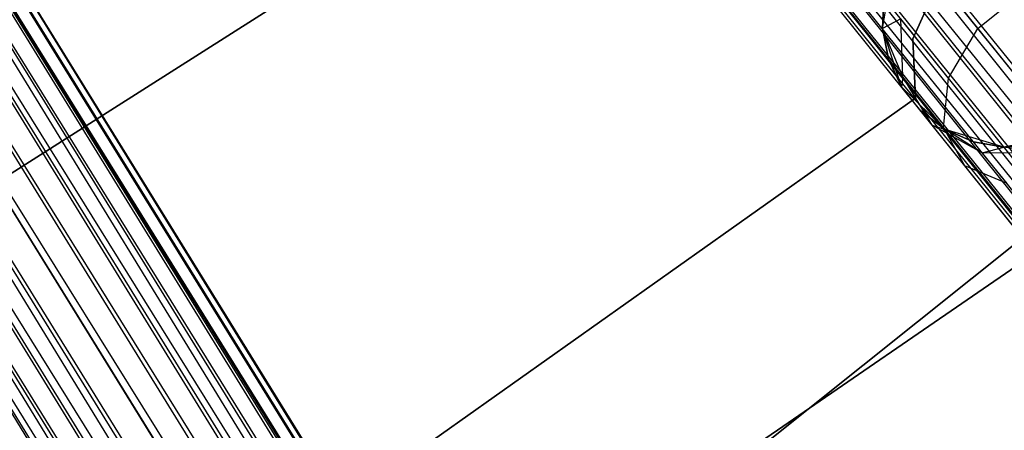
# Model space of a CAD drawing. Extents: x -189 to 189, y -189 to 189.
# Tile 194 of 256: x 30.16 to 37.87, y -50.36 to -47.15. Entities that reach past the tile are written whole.
import ezdxf

# ---------------------------------------------------------------- set-up
doc = ezdxf.new("R2010")
doc.units = 0
doc.header["$LTSCALE"] = 25.4
doc.layers.get('0').update_dxf_attribs({"linetype": 'CONTINUOUS'})

# ---------------------------------------------------------------- blocks, each defined once
blk = doc.blocks.new('NL2500012474_STL')
at = {"color": 0}
for p, q in [((296.4382, -131.6736, 178.2485), (218.2514, -33.8345, 178.4709)), ((296.4382, -131.6736, 178.2485), (218.2514, -33.8345, 178.4709)), ((296.7683, -131.4079, 178.4709), (218.2514, -33.8345, 178.4709)), ((296.7683, -131.4079, 178.4709), (218.2514, -33.8345, 178.4709)), ((218.2514, -33.8345, 176.5291), (296.9548, -131.2578, 176.5)), ((218.2514, -33.8345, 176.5291), (296.9548, -131.2578, 176.5)), ((296.5927, -131.5492, 176.6146), (218.0758, -33.9758, 176.6146)), ((218.0758, -33.9758, 176.6146), (296.9548, -131.2578, 176.5)), ((296.5927, -131.5492, 176.6146), (218.0758, -33.9758, 176.6146)), ((296.4382, -131.6736, 178.2485), (218.0758, -33.9758, 178.3855)), ((296.4382, -131.6736, 178.2485), (218.0758, -33.9758, 178.3855)), ((218.0758, -33.9758, 176.6146), (296.9548, -131.2578, 176.5)), ((296.5927, -131.5492, 176.6146), (217.9212, -34.1002, 176.7515)), ((296.5927, -131.5492, 176.6146), (217.9212, -34.1002, 176.7515)), ((296.2263, -131.844, 177.8546), (217.9212, -34.1002, 178.2485)), ((296.2263, -131.844, 177.8546), (217.9212, -34.1002, 178.2485)), ((296.4382, -131.6736, 178.2485), (217.9212, -34.1002, 178.2485)), ((296.4382, -131.6736, 178.2485), (217.9212, -34.1002, 178.2485)), ((296.5927, -131.5492, 176.6146), (217.7966, -34.2004, 176.9319)), ((296.5927, -131.5492, 176.6146), (217.7966, -34.2004, 176.9319)), ((296.3136, -131.7738, 176.9319), (217.7966, -34.2004, 176.9319)), ((296.3136, -131.7738, 176.9319), (217.7966, -34.2004, 176.9319)), ((296.2263, -131.844, 177.8546), (217.7966, -34.2004, 178.0681)), ((296.2263, -131.844, 177.8546), (217.7966, -34.2004, 178.0681)), ((296.3136, -131.7738, 176.9319), (217.7094, -34.2707, 177.1454)), ((296.3136, -131.7738, 176.9319), (217.7094, -34.2707, 177.1454)), ((296.1814, -131.8802, 177.3795), (217.7094, -34.2707, 177.8546)), ((296.1814, -131.8802, 177.3795), (217.7094, -34.2707, 177.8546)), ((296.2263, -131.844, 177.8546), (217.7094, -34.2707, 177.8546)), ((296.2263, -131.844, 177.8546), (217.7094, -34.2707, 177.8546)), ((296.1814, -131.8802, 177.3795), (217.6644, -34.3068, 177.3795)), ((296.1814, -131.8802, 177.3795), (217.6644, -34.3068, 177.6205)), ((296.3136, -131.7738, 176.9319), (217.6644, -34.3068, 177.3795)), ((296.3136, -131.7738, 176.9319), (217.6644, -34.3068, 177.3795)), ((296.1814, -131.8802, 177.3795), (217.6644, -34.3068, 177.3795)), ((296.1814, -131.8802, 177.3795), (217.6644, -34.3068, 177.6205)), ((280.8198, -142.7524, 177.8546), (214.8885, -36.2698, 177.8546)), ((280.8198, -142.7524, 177.8546), (214.8885, -36.2698, 177.8546)), ((214.8885, -36.2698, 177.1454), (280.8688, -142.722, 177.3795)), ((214.8885, -36.2698, 177.1454), (280.8688, -142.722, 177.3795)), ((280.8688, -142.722, 177.3795), (214.9376, -36.2395, 177.6205)), ((280.8688, -142.722, 177.3795), (214.9376, -36.2395, 177.3795)), ((280.8198, -142.7524, 177.8546), (214.9376, -36.2395, 177.6205)), ((280.8198, -142.7524, 177.8546), (214.9376, -36.2395, 177.6205)), ((280.8688, -142.722, 177.3795), (214.9376, -36.2395, 177.6205)), ((280.8688, -142.722, 177.3795), (214.9376, -36.2395, 177.3795)), ((280.5886, -142.8956, 178.2485), (214.7933, -36.3288, 178.0681)), ((280.5886, -142.8956, 178.2485), (214.7933, -36.3288, 178.0681)), ((280.8198, -142.7524, 177.8546), (214.7933, -36.3288, 178.0681)), ((280.8198, -142.7524, 177.8546), (214.7933, -36.3288, 178.0681)), ((214.7933, -36.3288, 176.9319), (280.7245, -142.8114, 176.9319)), ((214.7933, -36.3288, 176.9319), (280.7245, -142.8114, 176.9319)), ((214.7933, -36.3288, 176.9319), (280.8688, -142.722, 177.3795)), ((214.7933, -36.3288, 176.9319), (280.8688, -142.722, 177.3795)), ((280.2283, -143.1187, 178.4709), (214.6574, -36.413, 178.2485)), ((280.2283, -143.1187, 178.4709), (214.6574, -36.413, 178.2485)), ((280.5886, -142.8956, 178.2485), (214.6574, -36.413, 178.2485)), ((280.5886, -142.8956, 178.2485), (214.6574, -36.413, 178.2485)), ((214.6574, -36.413, 176.7515), (280.7245, -142.8114, 176.9319)), ((214.6574, -36.413, 176.7515), (280.7245, -142.8114, 176.9319)), ((280.2283, -143.1187, 178.4709), (214.4887, -36.5174, 178.3855)), ((280.2283, -143.1187, 178.4709), (214.4887, -36.5174, 178.3855)), ((280.4199, -143, 176.6146), (214.4887, -36.5174, 176.6146)), ((214.4887, -36.5174, 176.6146), (280.7245, -142.8114, 176.9319)), ((214.4887, -36.5174, 176.6146), (280.7245, -142.8114, 176.9319)), ((280.4199, -143, 176.6146), (214.4887, -36.5174, 176.6146)), ((280.2283, -143.1187, 178.4709), (214.2971, -36.6361, 178.4709)), ((280.2283, -143.1187, 178.4709), (214.2971, -36.6361, 178.4709)), ((214.2971, -36.6361, 176.5291), (280.4199, -143, 176.6146)), ((214.2971, -36.6361, 176.5291), (280.4199, -143, 176.6146)), ((280.0248, -143.2446, 178.5), (214.0936, -36.762, 178.5)), ((280.0248, -143.2446, 178.5), (214.0936, -36.762, 178.5)), ((214.0936, -36.762, 176.5), (280.0248, -143.2446, 176.5)), ((214.0936, -36.762, 176.5), (280.0248, -143.2446, 176.5)), ((214.0936, -36.762, 176.5), (280.4199, -143, 176.6146)), ((214.0936, -36.762, 176.5), (280.4199, -143, 176.6146)), ((279.461, -143.5937, 178.2485), (213.8901, -36.888, 178.4709)), ((279.461, -143.5937, 178.2485), (213.8901, -36.888, 178.4709)), ((279.8214, -143.3706, 178.4709), (213.8901, -36.888, 178.4709)), ((279.8214, -143.3706, 178.4709), (213.8901, -36.888, 178.4709)), ((213.8901, -36.888, 176.5291), (280.0248, -143.2446, 176.5)), ((213.8901, -36.888, 176.5291), (280.0248, -143.2446, 176.5)), ((279.6297, -143.4893, 176.6146), (213.6985, -37.0067, 176.6146)), ((213.6985, -37.0067, 176.6146), (280.0248, -143.2446, 176.5)), ((279.6297, -143.4893, 176.6146), (213.6985, -37.0067, 176.6146)), ((279.461, -143.5937, 178.2485), (213.6985, -37.0067, 178.3855)), ((279.461, -143.5937, 178.2485), (213.6985, -37.0067, 178.3855)), ((213.6985, -37.0067, 176.6146), (280.0248, -143.2446, 176.5)), ((279.6297, -143.4893, 176.6146), (213.5298, -37.1111, 176.7515)), ((279.6297, -143.4893, 176.6146), (213.5298, -37.1111, 176.7515)), ((279.2299, -143.7369, 177.8546), (213.5298, -37.1111, 178.2485)), ((279.2299, -143.7369, 177.8546), (213.5298, -37.1111, 178.2485)), ((279.461, -143.5937, 178.2485), (213.5298, -37.1111, 178.2485)), ((279.461, -143.5937, 178.2485), (213.5298, -37.1111, 178.2485)), ((279.6297, -143.4893, 176.6146), (213.3939, -37.1953, 176.9319)), ((279.6297, -143.4893, 176.6146), (213.3939, -37.1953, 176.9319)), ((279.3251, -143.6779, 176.9319), (213.3939, -37.1953, 176.9319)), ((279.3251, -143.6779, 176.9319), (213.3939, -37.1953, 176.9319)), ((279.2299, -143.7369, 177.8546), (213.3939, -37.1953, 178.0681)), ((279.2299, -143.7369, 177.8546), (213.3939, -37.1953, 178.0681)), ((232.8032, -46.0138, 20), (226.9551, -50.6789, 20)), ((226.9551, -50.6789, 19), (232.8032, -46.0138, 19)), ((232.8032, -46.0138, 20), (226.9551, -50.6789, 20)), ((226.9551, -50.6789, 19), (232.8032, -46.0138, 19)), ((218.7771, -49.9556, 20), (224.8209, -46.1201, 20)), ((224.8209, -46.1201, 22), (218.7771, -49.9556, 22)), ((224.8209, -46.1201, 22), (218.7771, -49.9556, 22)), ((218.7771, -49.9556, 20), (224.8209, -46.1201, 20)), ((228.2236, -47.1581, 20), (228.3037, -46.6862, 20)), ((228.2236, -47.1581, 20), (228.3037, -46.6862, 20)), ((228.9713, -47.1562, 27.6008), (228.5675, -46.6545, 26.6369)), ((228.9713, -47.1562, 27.6008), (228.5675, -46.6545, 26.6369)), ((228.6536, -46.8125, 22), (228.4622, -47.2366, 22)), ((228.4622, -47.2366, 20), (228.6536, -46.8125, 20)), ((228.4622, -47.2366, 20), (228.6536, -46.8125, 20)), ((228.6536, -46.8125, 22), (228.4622, -47.2366, 22)), ((228.9713, -47.1562, 27.6008), (229.3442, -46.8561, 27.6008)), ((228.9713, -47.1562, 27.6008), (229.3442, -46.8561, 27.6008)), ((228.235, -46.9173, 25.5), (228.2236, -47.1581, 25.5)), ((228.2236, -47.1581, 20), (228.235, -46.9173, 25.5)), ((228.235, -46.9173, 25.5), (228.2236, -47.1581, 25.5)), ((228.2236, -47.1581, 20), (228.235, -46.9173, 25.5)), ((228.3662, -47.0803, 26.5518), (228.2236, -47.1581, 25.5)), ((228.3662, -47.0803, 26.5518), (228.2236, -47.1581, 25.5)), ((228.3825, -47.5342, 26.4011), (228.3662, -47.0803, 26.5518)), ((228.7397, -47.5444, 27.4435), (228.3662, -47.0803, 26.5518)), ((228.3825, -47.5342, 26.4011), (228.3662, -47.0803, 26.5518)), ((228.7397, -47.5444, 27.4435), (228.3662, -47.0803, 26.5518)), ((228.3719, -47.6131, 20), (228.2236, -47.1581, 20)), ((228.3825, -47.5342, 26.4011), (228.2236, -47.1581, 25.5)), ((228.2236, -47.1581, 25.5), (228.2701, -47.3946, 25.5)), ((228.3825, -47.5342, 26.4011), (228.2236, -47.1581, 25.5)), ((228.2701, -47.3946, 25.5), (228.2236, -47.1581, 20)), ((228.3719, -47.6131, 20), (228.2236, -47.1581, 20)), ((228.2701, -47.3946, 25.5), (228.2236, -47.1581, 20)), ((228.2236, -47.1581, 25.5), (228.2701, -47.3946, 25.5)), ((228.2236, -47.1581, 25.5), (228.2236, -47.1581, 20)), ((228.2236, -47.1581, 25.5), (228.2236, -47.1581, 20)), ((228.7397, -47.5444, 27.4435), (228.9713, -47.1562, 27.6008)), ((228.7397, -47.5444, 27.4435), (228.9713, -47.1562, 27.6008)), ((229.5755, -47.9071, 28.2448), (228.9713, -47.1562, 27.6008)), ((229.5755, -47.9071, 28.2448), (228.9713, -47.1562, 27.6008)), ((228.4622, -47.2366, 22), (228.4622, -47.2366, 20)), ((228.4622, -47.2366, 22), (228.4622, -47.2366, 20)), ((228.4622, -47.2366, 22), (228.4834, -47.7014, 22)), ((228.4834, -47.7014, 20), (228.4622, -47.2366, 20)), ((228.4834, -47.7014, 20), (228.4622, -47.2366, 20)), ((228.4622, -47.2366, 22), (228.4834, -47.7014, 22)), ((228.3825, -47.5342, 26.4011), (228.2701, -47.3946, 25.5)), ((228.2701, -47.3946, 25.5), (228.3719, -47.6131, 25.5)), ((228.3825, -47.5342, 26.4011), (228.2701, -47.3946, 25.5)), ((228.3719, -47.6131, 20), (228.2701, -47.3946, 25.5)), ((228.2701, -47.3946, 25.5), (228.3719, -47.6131, 25.5)), ((228.3719, -47.6131, 20), (228.2701, -47.3946, 25.5)), ((228.3825, -47.5342, 26.4011), (228.3719, -47.6131, 25.5)), ((228.3825, -47.5342, 26.4011), (228.3719, -47.6131, 25.5)), ((228.6128, -47.9124, 26.2192), (228.3825, -47.5342, 26.4011)), ((228.7025, -47.9319, 27.165), (228.3825, -47.5342, 26.4011)), ((228.6128, -47.9124, 26.2192), (228.3825, -47.5342, 26.4011)), ((228.7025, -47.9319, 27.165), (228.3825, -47.5342, 26.4011)), ((228.7025, -47.9319, 27.165), (228.7397, -47.5444, 27.4435)), ((228.7025, -47.9319, 27.165), (228.7397, -47.5444, 27.4435)), ((229.2987, -48.2391, 28.0393), (228.7397, -47.5444, 27.4435)), ((229.2987, -48.2391, 28.0393), (228.7397, -47.5444, 27.4435)), ((228.7148, -47.9471, 20), (228.3719, -47.6131, 20)), ((228.6128, -47.9124, 26.2192), (228.3719, -47.6131, 25.5)), ((228.3719, -47.6131, 25.5), (228.3719, -47.6131, 20)), ((228.5231, -47.8009, 25.5), (228.3719, -47.6131, 20)), ((228.6128, -47.9124, 26.2192), (228.3719, -47.6131, 25.5)), ((228.5231, -47.8009, 25.5), (228.3719, -47.6131, 20)), ((228.7148, -47.9471, 20), (228.3719, -47.6131, 20)), ((228.3719, -47.6131, 25.5), (228.3719, -47.6131, 20)), ((228.4834, -47.7014, 22), (223.9073, -50.9379, 22)), ((223.9073, -50.9379, 20), (228.4834, -47.7014, 20)), ((223.9073, -50.9379, 20), (228.4834, -47.7014, 20)), ((228.4834, -47.7014, 22), (223.9073, -50.9379, 22)), ((228.4834, -47.7014, 22), (228.4834, -47.7014, 20)), ((228.4834, -47.7014, 22), (228.4834, -47.7014, 20)), ((228.6128, -47.9124, 26.2192), (228.5231, -47.8009, 25.5)), ((228.5231, -47.8009, 25.5), (228.7148, -47.9471, 25.5)), ((228.6128, -47.9124, 26.2192), (228.5231, -47.8009, 25.5)), ((228.7148, -47.9471, 20), (228.5231, -47.8009, 25.5)), ((228.5231, -47.8009, 25.5), (228.7148, -47.9471, 25.5)), ((228.7148, -47.9471, 20), (228.5231, -47.8009, 25.5)), ((229.0042, -48.1281, 26.048), (228.6128, -47.9124, 26.2192)), ((228.6128, -47.9124, 26.2192), (228.7148, -47.9471, 25.5)), ((228.6128, -47.9124, 26.2192), (228.7148, -47.9471, 25.5)), ((228.8682, -48.2298, 26.829), (228.6128, -47.9124, 26.2192)), ((229.0042, -48.1281, 26.048), (228.6128, -47.9124, 26.2192)), ((228.8682, -48.2298, 26.829), (228.6128, -47.9124, 26.2192)), ((228.8682, -48.2298, 26.829), (228.7025, -47.9319, 27.165)), ((229.1814, -48.527, 27.6754), (228.7025, -47.9319, 27.165)), ((228.8682, -48.2298, 26.829), (228.7025, -47.9319, 27.165)), ((229.1814, -48.527, 27.6754), (228.7025, -47.9319, 27.165)), ((229.1735, -48.0836, 20), (228.7148, -47.9471, 20)), ((229.0042, -48.1281, 26.048), (228.7148, -47.9471, 25.5)), ((228.7148, -47.9471, 25.5), (228.9359, -48.0432, 25.5)), ((229.0042, -48.1281, 26.048), (228.7148, -47.9471, 25.5)), ((228.9359, -48.0432, 25.5), (228.7148, -47.9471, 20)), ((229.1735, -48.0836, 20), (228.7148, -47.9471, 20)), ((228.9359, -48.0432, 25.5), (228.7148, -47.9471, 20)), ((228.7148, -47.9471, 25.5), (228.9359, -48.0432, 25.5)), ((228.7148, -47.9471, 25.5), (228.7148, -47.9471, 20)), ((228.7148, -47.9471, 25.5), (228.7148, -47.9471, 20)), ((229.6432, -47.9912, 20), (229.1735, -48.0836, 20)), ((229.6432, -47.9912, 20), (229.1735, -48.0836, 20)), ((229.0042, -48.1281, 26.048), (228.9359, -48.0432, 25.5)), ((228.9359, -48.0432, 25.5), (229.1735, -48.0836, 25.5)), ((229.0042, -48.1281, 26.048), (228.9359, -48.0432, 25.5)), ((229.1735, -48.0836, 20), (228.9359, -48.0432, 25.5)), ((228.9359, -48.0432, 25.5), (229.1735, -48.0836, 25.5)), ((229.1735, -48.0836, 20), (228.9359, -48.0432, 25.5)), ((229.0042, -48.1281, 26.048), (229.1735, -48.0836, 25.5)), ((229.0042, -48.1281, 26.048), (229.1735, -48.0836, 25.5)), ((229.1735, -48.0836, 25.5), (229.414, -48.0659, 25.5)), ((229.414, -48.0659, 25.5), (229.1735, -48.0836, 20)), ((229.414, -48.0659, 25.5), (229.1735, -48.0836, 20)), ((229.1735, -48.0836, 25.5), (229.414, -48.0659, 25.5)), ((229.4672, -48.132, 25.9265), (229.1735, -48.0836, 25.5)), ((229.4672, -48.132, 25.9265), (229.1735, -48.0836, 25.5)), ((229.1735, -48.0836, 25.5), (229.1735, -48.0836, 20)), ((229.1735, -48.0836, 25.5), (229.1735, -48.0836, 20)), ((229.4672, -48.132, 25.9265), (229.0042, -48.1281, 26.048)), ((229.1988, -48.3699, 26.5125), (229.0042, -48.1281, 26.048)), ((229.4672, -48.132, 25.9265), (229.0042, -48.1281, 26.048)), ((229.1988, -48.3699, 26.5125), (229.0042, -48.1281, 26.048)), ((229.1988, -48.3699, 26.5125), (228.8682, -48.2298, 26.829)), ((229.2505, -48.7048, 27.2364), (228.8682, -48.2298, 26.829)), ((229.1988, -48.3699, 26.5125), (228.8682, -48.2298, 26.829)), ((229.2505, -48.7048, 27.2364), (228.8682, -48.2298, 26.829)), ((229.4569, -48.8872, 26.5), (223.1609, -53.2036, 26.5)), ((223.1609, -53.2036, 17), (229.4569, -48.8872, 17)), ((223.1609, -53.2036, 17), (229.4569, -48.8872, 17)), ((229.4569, -48.8872, 26.5), (223.1609, -53.2036, 26.5))]:
    blk.add_line(p, q, dxfattribs=at)

msp = doc.modelspace()

# ---------------------------------------------------------------- block references
at = {"color": 0}
msp.add_blockref('NL2500012474_STL', (-191.3111, -0.0584, -1716.743), dxfattribs=at)

doc.saveas('drawing.dxf')
